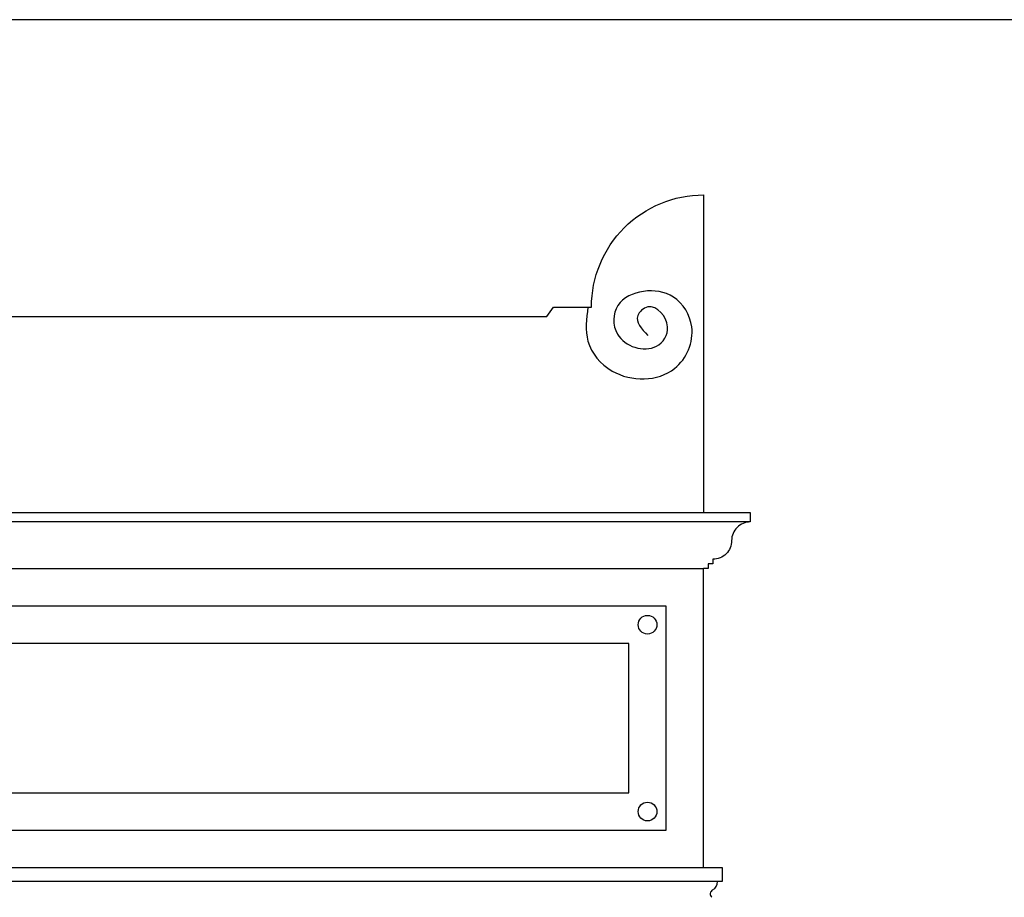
# Model space of a CAD drawing. Extents: x 0 to 286551, y -50 to 581131.
# Tile 139 of 207: x 174927 to 175982, y 559886 to 560826. Entities that reach past the tile are written whole.
import ezdxf

# ---------------------------------------------------------------- set-up
doc = ezdxf.new("R2010")
doc.units = 0
doc.header["$MEASUREMENT"] = 0
for name, color, linetype in [('0.09', 7, 'CONTINUOUS'), ('0.13', 5, 'CONTINUOUS'), ('0.18', 1, 'CONTINUOUS'), ('0.25', 2, 'CONTINUOUS')]:
    doc.layers.add(name, color=color, linetype=linetype)

msp = doc.modelspace()

# ---------------------------------------------------------------- linework, layer by layer
at = {"layer": '0.09'}
msp.add_lwpolyline([(175579.6, 560158.2), (174383.6, 560158.2), (174383.6, 559998.2), (175579.6, 559998.2)], close=True, dxfattribs=at)
for centre in [(175599.6, 560178.2), (175599.6, 559978.2)]:
    msp.add_circle(centre, 10, dxfattribs=at)
msp.add_open_spline([(175535.8, 560518.2), (175534.2, 560505.7), (175530.9, 560479.1), (175564.9, 560437.8), (175631, 560438.3), (175655, 560494.2), (175631.3, 560532.7), (175595.6, 560538.3), (175562.9, 560524), (175561.1, 560480.6), (175606.8, 560465.4), (175628.5, 560498.3), (175605, 560526), (175582.8, 560506.3), (175593.3, 560494.9), (175599.8, 560487.8)], degree=3, knots=[0, 0, 0, 0, 36.538572, 77.679155, 144.663751, 192.712243, 230.31791, 262.876408, 294.234739, 324.716021, 368.567636, 392.425186, 422.574037, 436.613326, 460.445051, 460.445051, 460.445051, 460.445051], dxfattribs=at)
at = {"layer": '0.13'}
msp.add_lwpolyline([(175619.6, 560198.2), (174343.6, 560198.2), (174343.6, 559958.2), (175619.6, 559958.2)], close=True, dxfattribs=at)
at = {"layer": '0.18'}
for points in [[(178443.6, 560825.7), (174323.6, 560825.7)], [(172987.6, 560238.2), (175659.6, 560238.2)]]:
    msp.add_lwpolyline(points, dxfattribs=at)
msp.add_lwpolyline([(175709.6, 560298.2), (175709.6, 560288.2, 0.414214), (175689.6, 560268.2, -0.414214), (175669.6, 560248.2), (175669.6, 560243.2), (175664.6, 560243.2), (175664.6, 560238.2), (175659.6, 560238.2)], format="xyb", dxfattribs=at)
for centre, radius, start, end in [((175664.6, 559903.2), 10, 298.1104, 0), ((175671.7, 559890.1), 4.91, 119.0247, 228.1908)]:
    msp.add_arc(centre, radius, start, end, dxfattribs=at)
at = {"layer": '0.25'}
msp.add_lwpolyline([(172987.6, 560298.2), (172987.6, 560638.2, -0.414214), (173107.6, 560518.2), (173148.3, 560518.2), (173155.3, 560508.2), (173916.1, 560508.2), (173916.1, 560528.2), (174016.1, 560553.2), (174016.1, 560578.2), (174076.1, 560578.2, -1), (174571.1, 560578.2), (174631.1, 560578.2), (174631.1, 560553.2), (174731.1, 560528.2), (174731.1, 560508.2), (175491.9, 560508.2), (175499, 560518.2), (175539.6, 560518.2, -0.414214), (175659.6, 560638.2), (175659.6, 560298.2)], format="xyb", dxfattribs=at)
msp.add_lwpolyline([(172937.6, 560298.2), (175709.6, 560298.2), (175709.6, 560288.2), (172937.6, 560288.2)], close=True, dxfattribs=at)
for points in [[(175659.6, 559918.2), (175659.6, 560238.2)], [(174323.6, 559918.2), (175679.6, 559918.2), (175679.6, 559903.2), (174323.6, 559903.2)]]:
    msp.add_lwpolyline(points, dxfattribs=at)

doc.saveas('drawing.dxf')
